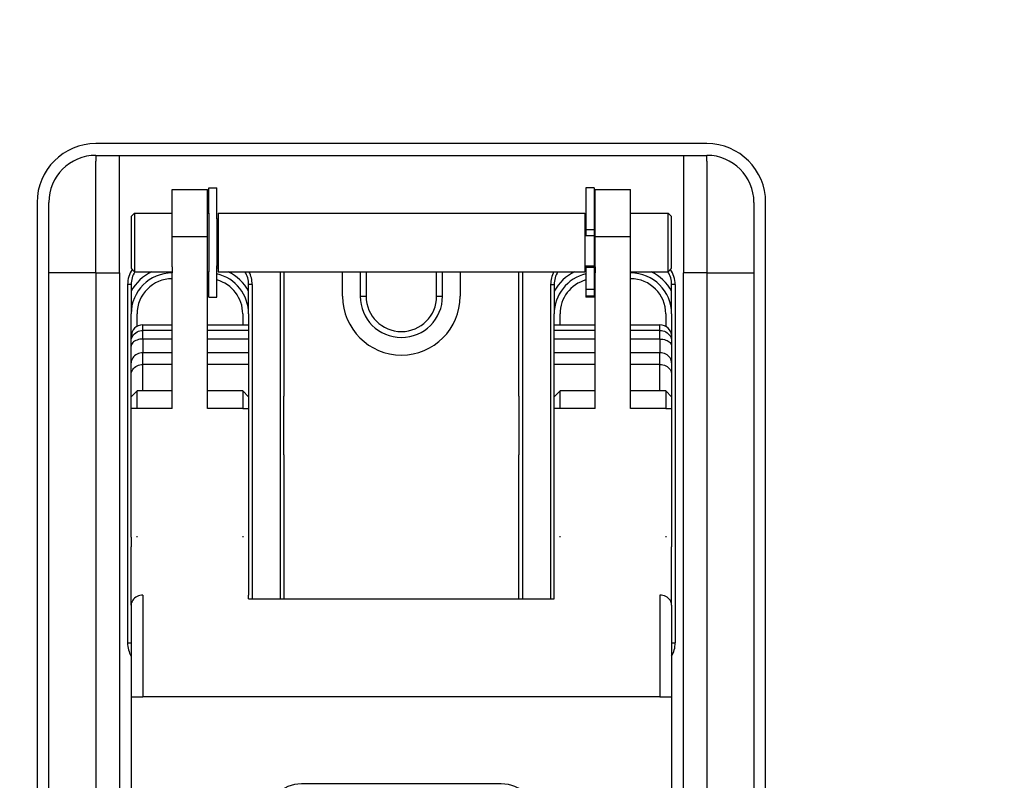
# Model space of a CAD drawing. Extents: x -1763 to 4575, y -3429 to 1051.
# Tile 71 of 174: x 1371 to 1454, y -1696 to -1631. Entities that reach past the tile are written whole.
import ezdxf

# ---------------------------------------------------------------- set-up
doc = ezdxf.new("R2010")
doc.units = 0
doc.linetypes.add('DASHED', pattern=[15, 7, -8])
doc.layers.get('0').update_dxf_attribs({"linetype": 'CONTINUOUS'})
doc.layers.add('1', color=7, linetype='CONTINUOUS')
doc.layers.add('DIMPROHIDE', color=7, linetype='CONTINUOUS')

# ---------------------------------------------------------------- blocks, each defined once
blk = doc.blocks.new('E7018-24101__385', base_point=(1600, -1958.679))
at = {"color": 1, "linetype": 'CONTINUOUS'}
for p, q in [((1429, -1641.879), (1377, -1641.879)), ((1372, -1646.879), (1372, -1796.879)), ((1434, -1796.879), (1434, -1646.879))]:
    blk.add_line(p, q, dxfattribs=at)
for centre, start, end in [((1377, -1646.879), 90, 180), ((1429, -1646.879), 0, 90)]:
    blk.add_arc(centre, 5, start, end, dxfattribs=at)
blk = doc.blocks.new('BUSHING_E7018-21701_1__451', base_point=(1408, -1659.879))
at = {"color": 1, "linetype": 'CONTINUOUS'}
blk.add_arc((1403, -1654.879), 5, 180, 0, dxfattribs=at)
blk = doc.blocks.new('BUSHINGS_POGOTOWER__455', base_point=(1408, -1793.379))
blk.add_blockref('BUSHING_E7018-21701_1__451', (1408, -1659.879))
blk = doc.blocks.new('SMALLPARTS__493', base_point=(1640, -1972.179))
blk.add_blockref('BUSHINGS_POGOTOWER__455', (1408, -1793.379))
blk = doc.blocks.new('E7018-64101__494', base_point=(1640, -1972.179))
for name, p in [('SMALLPARTS__493', (1640, -1972.179)), ('E7018-24101__385', (1600, -1958.679))]:
    blk.add_blockref(name, p)
blk = doc.blocks.new('STIFF_ASSY_DUTBD__496', base_point=(1640, -1972.179))
blk.add_blockref('E7018-64101__494', (1640, -1972.179))
blk = doc.blocks.new('DOWEL_PIN_5X22DIN6325__535', base_point=(1393, -1668.379))
at = {"color": 1, "linetype": 'CONTINUOUS'}
blk.add_line((1393, -1668.379), (1393, -1663.379), dxfattribs=at)
blk = doc.blocks.new('NEEDLE_BEARING_0509_2__536', base_point=(1380.5, -1669.379))
at = {"color": 1, "linetype": 'CONTINUOUS'}
for p, q in [((1380.5, -1664.424), (1380.5, -1662.924)), ((1389.5, -1662.924), (1389.5, -1664.424))]:
    blk.add_line(p, q, dxfattribs=at)
blk = doc.blocks.new('DOWEL_PIN_5X22DIN6325__537', base_point=(1413, -1668.379))
at = {"color": 1, "linetype": 'CONTINUOUS'}
blk.add_line((1413, -1663.379), (1413, -1668.379), dxfattribs=at)
blk = doc.blocks.new('NEEDLE_BEARING_0509_4__541', base_point=(1416.5, -1669.379))
at = {"color": 1, "linetype": 'CONTINUOUS'}
for p, q in [((1416.5, -1664.424), (1416.5, -1662.924)), ((1425.5, -1662.924), (1425.5, -1664.424))]:
    blk.add_line(p, q, dxfattribs=at)
blk = doc.blocks.new('BEARING_PARTS__543', base_point=(1380.5, -1781.379))
for name, p in [('NEEDLE_BEARING_0509_2__536', (1380.5, -1669.379)), ('NEEDLE_BEARING_0509_4__541', (1416.5, -1669.379)), ('DOWEL_PIN_5X22DIN6325__535', (1393, -1668.379)), ('DOWEL_PIN_5X22DIN6325__537', (1413, -1668.379))]:
    blk.add_blockref(name, p)
blk = doc.blocks.new('PLATE_E7018-27702__544', base_point=(1373, -1800.879))
at = {"color": 1, "linetype": 'CONTINUOUS'}
for p, q in [((1377, -1642.879), (1379, -1642.879)), ((1377, -1642.879), (1377, -1643.379)), ((1379, -1642.879), (1427, -1642.879)), ((1427, -1642.879), (1429, -1642.879)), ((1429, -1643.379), (1429, -1642.879)), ((1373, -1652.879), (1373, -1646.879)), ((1433, -1646.879), (1433, -1652.879)), ((1383.5, -1652.379), (1383.5, -1652.879)), ((1386.5, -1652.879), (1386.5, -1652.379)), ((1419.5, -1652.379), (1419.5, -1652.879)), ((1422.5, -1652.879), (1422.5, -1652.379)), ((1373, -1663.379), (1373, -1652.879)), ((1433, -1652.879), (1433, -1663.379)), ((1380, -1658.302), (1380, -1656.379)), ((1380.5, -1657.436), (1380.5, -1656.379)), ((1389.5, -1656.379), (1389.5, -1657.302)), ((1390, -1656.379), (1390, -1657.302)), ((1416, -1657.302), (1416, -1656.379)), ((1416.5, -1657.302), (1416.5, -1656.379)), ((1425.5, -1656.379), (1425.5, -1657.436)), ((1426, -1656.379), (1426, -1658.302)), ((1390, -1657.302), (1390, -1657.787)), ((1416, -1657.787), (1416, -1657.302)), ((1390, -1657.787), (1390, -1658.516)), ((1416, -1658.516), (1416, -1657.787)), ((1380, -1658.715), (1380, -1658.302)), ((1380, -1659.122), (1380, -1658.715)), ((1390, -1658.516), (1390, -1659.687)), ((1416, -1659.687), (1416, -1658.516)), ((1426, -1658.302), (1426, -1658.715)), ((1426, -1658.715), (1426, -1659.122)), ((1380, -1660.553), (1380, -1659.122)), ((1390, -1659.687), (1390, -1660.687)), ((1416, -1660.687), (1416, -1659.687)), ((1426, -1659.122), (1426, -1660.553)), ((1380, -1661.553), (1380, -1660.553)), ((1390, -1660.687), (1390, -1663.424)), ((1416, -1663.424), (1416, -1660.687)), ((1426, -1660.553), (1426, -1661.553)), ((1380, -1663.424), (1380, -1661.553)), ((1426, -1661.553), (1426, -1663.424)), ((1380.5, -1664.424), (1380.5, -1662.924)), ((1389.5, -1662.924), (1389.5, -1664.424)), ((1416.5, -1664.424), (1416.5, -1662.924)), ((1425.5, -1662.924), (1425.5, -1664.424)), ((1373, -1665.379), (1373, -1663.379)), ((1380, -1664.424), (1380, -1663.424)), ((1390, -1663.424), (1390, -1664.424)), ((1416, -1664.424), (1416, -1663.424)), ((1426, -1663.424), (1426, -1664.424)), ((1433, -1663.379), (1433, -1665.379)), ((1380, -1668.383), (1380, -1664.424)), ((1390, -1664.424), (1390, -1668.883)), ((1416, -1668.883), (1416, -1664.424)), ((1426, -1664.424), (1426, -1668.383)), ((1373, -1665.879), (1373, -1665.379)), ((1433, -1665.379), (1433, -1665.879)), ((1373, -1666.379), (1373, -1665.879)), ((1373, -1668.379), (1373, -1666.379)), ((1433, -1665.879), (1433, -1666.379)), ((1433, -1666.379), (1433, -1668.379)), ((1373, -1694.879), (1373, -1668.379)), ((1380, -1669.379), (1380, -1668.383)), ((1390, -1668.883), (1390, -1669.879)), ((1416, -1669.879), (1416, -1668.883)), ((1426, -1668.383), (1426, -1669.379)), ((1433, -1668.379), (1433, -1694.879)), ((1380, -1675.29), (1380, -1669.379)), ((1390, -1669.879), (1390, -1675.29)), ((1416, -1675.29), (1416, -1669.879)), ((1426, -1669.379), (1426, -1675.29)), ((1380, -1675.379), (1380, -1675.29)), ((1380.5, -1675.379), (1380.5, -1675.29)), ((1389.5, -1675.29), (1389.5, -1675.379)), ((1390, -1675.29), (1390, -1675.343)), ((1390, -1675.343), (1390, -1675.379)), ((1416, -1675.343), (1416, -1675.29)), ((1416, -1675.379), (1416, -1675.343)), ((1416.5, -1675.379), (1416.5, -1675.29)), ((1425.5, -1675.29), (1425.5, -1675.379)), ((1426, -1675.29), (1426, -1675.379)), ((1373, -1696.879), (1373, -1694.879)), ((1433, -1694.879), (1433, -1696.879))]:
    blk.add_line(p, q, dxfattribs=at)
for centre, radius, start, end in [((1377, -1646.879), 4, 90, 180), ((1429, -1646.879), 4, 0, 90), ((1383.5, -1656.379), 4, 116.21869, 151.04498), ((1383.5, -1656.379), 3.5, 90, 180), ((1386.5, -1656.379), 3.5, 88.36275, 90), ((1386.5, -1656.379), 4, 76.99712, 78.46304), ((1386.5, -1656.379), 3.5, 0, 76.78702), ((1386.5, -1656.379), 4, 28.95502, 63.78131), ((1419.5, -1656.379), 4, 116.21869, 151.04498), ((1419.5, -1656.379), 3.5, 103.21298, 180), ((1419.5, -1656.379), 4, 101.53696, 103.00288), ((1419.5, -1656.379), 3.5, 90, 91.63725), ((1422.5, -1656.379), 3.5, 0, 90), ((1422.5, -1656.379), 4, 28.95502, 63.78131), ((1383.5, -1656.379), 3, 90, 180), ((1386.5, -1656.379), 3, 88.08979, 90), ((1386.5, -1656.379), 3, 0, 74.53399), ((1419.5, -1656.379), 3, 105.46601, 180), ((1419.5, -1656.379), 3, 90, 91.91021), ((1422.5, -1656.379), 3, 0, 90)]:
    blk.add_arc(centre, radius, start, end, dxfattribs=at)
blk = doc.blocks.new('PLATE_ASSY_E7018-67702_545', base_point=(1373, -1800.879))
for name, p in [('PLATE_E7018-27702__544', (1373, -1800.879)), ('BEARING_PARTS__543', (1380.5, -1781.379))]:
    blk.add_blockref(name, p)
blk = doc.blocks.new('LATCH_E7018-21201_2__547', base_point=(1393, -1706.879))
at = {"color": 1, "linetype": 'CONTINUOUS'}
for p, q in [((1393, -1652.79), (1393, -1655.974)), ((1398, -1654.879), (1398, -1652.79)), ((1399.5, -1652.79), (1399.5, -1654.879)), ((1400, -1652.79), (1400, -1654.879)), ((1406, -1654.879), (1406, -1652.79)), ((1406.5, -1654.879), (1406.5, -1652.79)), ((1408, -1652.79), (1408, -1654.879)), ((1413, -1655.874), (1413, -1652.79)), ((1399.5, -1654.879), (1400, -1654.879)), ((1406, -1654.879), (1406.5, -1654.879)), ((1393, -1655.974), (1393, -1663.379)), ((1413, -1663.379), (1413, -1655.874)), ((1393, -1668.379), (1393, -1663.379)), ((1413, -1663.379), (1413, -1668.379)), ((1393, -1668.379), (1393, -1680.62)), ((1413, -1680.62), (1413, -1668.379)), ((1393, -1696.781), (1393, -1697.879)), ((1413, -1697.379), (1413, -1696.781)), ((1413, -1701.077), (1413, -1697.379)), ((1393, -1697.879), (1393, -1701.077)), ((1393, -1701.077), (1393, -1703.879)), ((1413, -1703.879), (1413, -1701.077)), ((1410, -1706.879), (1396, -1706.879))]:
    blk.add_line(p, q, dxfattribs=at)
for centre, radius, start, end in [((1403, -1654.879), 5, 180, 0), ((1403, -1654.879), 3.5, 180, 0), ((1403, -1654.879), 3, 180, 0), ((1396, -1701.077), 3, 75.52249, 180), ((1403, -1673.966), 25, -104.47751, -90), ((1403, -1673.966), 25, -90, -75.52249), ((1410, -1701.077), 3, 0, 104.47751), ((1396, -1703.879), 3, 180, -90), ((1410, -1703.879), 3, -90, 0)]:
    blk.add_arc(centre, radius, start, end, dxfattribs=at)
blk = doc.blocks.new('LOCK_ASSY__549', base_point=(1393, -1794.879))
blk.add_blockref('LATCH_E7018-21201_2__547', (1393, -1706.879))
blk = doc.blocks.new('LEVER_E7018-25001__550', base_point=(1380, -1766.12))
at = {"color": 1, "linetype": 'CONTINUOUS'}
for p, q in [((1381, -1657.302), (1383.5, -1657.302)), ((1381, -1657.787), (1381, -1657.302)), ((1386.5, -1657.302), (1390, -1657.302)), ((1390, -1657.302), (1390, -1657.787)), ((1416, -1657.302), (1419.5, -1657.302)), ((1416, -1657.787), (1416, -1657.302)), ((1422.5, -1657.302), (1425, -1657.302)), ((1425, -1657.787), (1425, -1657.302)), ((1381, -1658.516), (1381, -1657.787)), ((1383.5, -1657.787), (1381, -1657.787)), ((1390, -1657.787), (1386.5, -1657.787)), ((1390, -1657.787), (1390, -1658.516)), ((1419.5, -1657.787), (1416, -1657.787)), ((1416, -1658.516), (1416, -1657.787)), ((1425, -1657.787), (1422.5, -1657.787)), ((1425, -1658.516), (1425, -1657.787)), ((1380, -1658.715), (1380, -1658.302)), ((1380, -1659.122), (1380, -1658.715)), ((1381, -1658.516), (1381, -1659.687)), ((1383.5, -1658.516), (1381, -1658.516)), ((1390, -1658.516), (1386.5, -1658.516)), ((1390, -1658.516), (1390, -1659.687)), ((1419.5, -1658.516), (1416, -1658.516)), ((1416, -1659.687), (1416, -1658.516)), ((1425, -1658.516), (1422.5, -1658.516)), ((1425, -1658.516), (1425, -1659.687)), ((1426, -1658.302), (1426, -1658.715)), ((1426, -1658.715), (1426, -1659.122)), ((1380, -1660.553), (1380, -1659.122)), ((1381, -1660.687), (1381, -1659.687)), ((1383.5, -1659.687), (1381, -1659.687)), ((1390, -1659.687), (1386.5, -1659.687)), ((1390, -1659.687), (1390, -1660.687)), ((1419.5, -1659.687), (1416, -1659.687)), ((1416, -1660.687), (1416, -1659.687)), ((1425, -1659.687), (1422.5, -1659.687)), ((1425, -1660.687), (1425, -1659.687)), ((1426, -1659.122), (1426, -1660.553)), ((1380, -1661.553), (1380, -1660.553)), ((1381, -1662.924), (1381, -1660.687)), ((1383.5, -1660.687), (1381, -1660.687)), ((1390, -1660.687), (1386.5, -1660.687)), ((1390, -1660.687), (1390, -1663.424)), ((1419.5, -1660.687), (1416, -1660.687)), ((1416, -1663.424), (1416, -1660.687)), ((1425, -1660.687), (1422.5, -1660.687)), ((1425, -1662.924), (1425, -1660.687)), ((1426, -1660.553), (1426, -1661.553)), ((1380, -1663.424), (1380, -1661.553)), ((1426, -1661.553), (1426, -1663.424)), ((1380, -1664.424), (1380, -1663.424)), ((1390, -1663.424), (1390, -1664.424)), ((1416, -1664.424), (1416, -1663.424)), ((1426, -1663.424), (1426, -1664.424)), ((1380, -1668.383), (1380, -1664.424)), ((1390, -1664.424), (1390, -1668.883)), ((1416, -1668.883), (1416, -1664.424)), ((1426, -1664.424), (1426, -1668.383)), ((1380, -1669.379), (1380, -1668.383)), ((1390, -1668.883), (1390, -1669.879)), ((1416, -1669.879), (1416, -1668.883)), ((1426, -1668.383), (1426, -1669.379)), ((1380, -1675.29), (1380, -1669.379)), ((1390, -1669.879), (1390, -1675.29)), ((1416, -1675.29), (1416, -1669.879)), ((1426, -1669.379), (1426, -1675.29)), ((1380, -1675.379), (1380, -1675.29)), ((1380, -1675.379), (1380, -1676.209)), ((1390, -1675.29), (1390, -1675.343)), ((1390, -1675.343), (1390, -1675.379)), ((1390, -1675.379), (1390, -1680.313)), ((1416, -1675.343), (1416, -1675.29)), ((1416, -1675.379), (1416, -1675.343)), ((1416, -1680.313), (1416, -1675.379)), ((1426, -1675.29), (1426, -1675.379)), ((1426, -1675.379), (1426, -1676.209)), ((1380, -1681.179), (1380, -1676.209)), ((1426, -1681.179), (1426, -1676.209)), ((1381, -1680.313), (1381, -1688.973)), ((1390, -1680.62), (1390, -1680.313)), ((1390, -1680.62), (1416, -1680.62)), ((1416, -1680.62), (1416, -1680.313)), ((1425, -1680.313), (1425, -1688.973)), ((1380, -1681.179), (1380, -1684.379)), ((1426, -1681.179), (1426, -1684.379)), ((1380, -1684.379), (1380, -1688.973)), ((1426, -1684.379), (1426, -1688.973)), ((1380, -1688.973), (1380, -1737.29)), ((1380, -1688.973), (1381, -1688.973)), ((1425, -1688.973), (1381, -1688.973)), ((1425, -1688.973), (1426, -1688.973)), ((1426, -1688.973), (1426, -1737.29)), ((1411.5, -1696.379), (1394.5, -1696.379)), ((1391.5, -1699.379), (1391.5, -1705.879)), ((1414.5, -1705.879), (1414.5, -1699.379)), ((1394.5, -1708.879), (1411.5, -1708.879)), ((1394.5, -1734.788), (1411.5, -1734.788)), ((1380, -1737.29), (1380, -1748.157)), ((1391.5, -1737.788), (1391.5, -1744.288)), ((1414.5, -1744.288), (1414.5, -1737.788)), ((1426, -1737.29), (1426, -1748.157)), ((1394.5, -1747.288), (1411.5, -1747.288)), ((1380, -1748.157), (1380, -1749.157)), ((1426, -1748.157), (1426, -1749.157)), ((1380, -1749.157), (1380, -1754.12)), ((1426, -1749.157), (1426, -1754.12)), ((1392, -1766.12), (1414, -1766.12))]:
    blk.add_line(p, q, dxfattribs=at)
for centre in [(1392, -1721.834), (1414, -1721.834)]:
    blk.add_circle(centre, 7.5, dxfattribs=at)
for centre, radius, start, end in [((1381, -1658.302), 1, 90, 180), ((1425, -1658.302), 1, 0, 90), ((1394.5, -1699.379), 3, 90, 180), ((1411.5, -1699.379), 3, 0, 90), ((1394.5, -1705.879), 3, 180, -90), ((1411.5, -1705.879), 3, -90, 0), ((1394.5, -1737.788), 3, 90, 180), ((1411.5, -1737.788), 3, 0, 90), ((1394.5, -1744.288), 3, 180, -90), ((1411.5, -1744.288), 3, -90, 0), ((1392, -1754.12), 12, 180, -90), ((1414, -1754.12), 12, -90, 0)]:
    blk.add_arc(centre, radius, start, end, dxfattribs=at)
for points in [[(1380, -1658.715), (1380, -1658.552), (1380.046, -1658.392), (1380.222, -1658.11), (1380.348, -1657.993), (1380.652, -1657.83), (1380.824, -1657.787), (1381, -1657.787)], [(1425, -1657.787), (1425.176, -1657.787), (1425.348, -1657.83), (1425.652, -1657.993), (1425.778, -1658.11), (1425.954, -1658.392), (1426, -1658.552), (1426, -1658.715)], [(1381, -1658.516), (1380.824, -1658.516), (1380.652, -1658.544), (1380.348, -1658.651), (1380.222, -1658.727), (1380.046, -1658.912), (1380, -1659.016), (1380, -1659.122)], [(1425, -1658.516), (1425.176, -1658.516), (1425.348, -1658.544), (1425.652, -1658.651), (1425.778, -1658.727), (1425.954, -1658.912), (1426, -1659.016), (1426, -1659.122)], [(1381, -1659.687), (1380.824, -1659.687), (1380.652, -1659.727), (1380.348, -1659.879), (1380.222, -1659.988), (1380.046, -1660.252), (1380, -1660.401), (1380, -1660.553)], [(1426, -1660.553), (1426, -1660.401), (1425.954, -1660.252), (1425.778, -1659.988), (1425.652, -1659.879), (1425.348, -1659.727), (1425.176, -1659.687), (1425, -1659.687)], [(1380, -1661.553), (1380, -1661.401), (1380.046, -1661.252), (1380.222, -1660.988), (1380.348, -1660.879), (1380.652, -1660.727), (1380.824, -1660.687), (1381, -1660.687)], [(1425, -1660.687), (1425.176, -1660.687), (1425.348, -1660.727), (1425.652, -1660.879), (1425.778, -1660.988), (1425.954, -1661.252), (1426, -1661.401), (1426, -1661.553)], [(1381, -1680.313), (1380.824, -1680.313), (1380.652, -1680.353), (1380.348, -1680.505), (1380.222, -1680.614), (1380.046, -1680.877), (1380, -1681.027), (1380, -1681.179)], [(1426, -1681.179), (1426, -1681.027), (1425.954, -1680.877), (1425.778, -1680.614), (1425.652, -1680.505), (1425.348, -1680.353), (1425.176, -1680.313), (1425, -1680.313)]]:
    blk.add_open_spline(points, degree=3, knots=[0, 0, 0, 0, 1, 1, 2, 2, 3, 3, 3, 3], dxfattribs=at)
blk = doc.blocks.new('PIN_E7018-23702_2__551', base_point=(1380, -1652.79))
at = {"color": 1, "linetype": 'CONTINUOUS'}
for p, q in [((1380.3, -1647.79), (1380, -1648.09)), ((1380, -1648.09), (1380, -1652.49)), ((1380.3, -1647.79), (1383.5, -1647.79)), ((1380.3, -1647.79), (1380.3, -1652.79)), ((1386.5, -1647.79), (1386.6, -1647.79)), ((1386.6, -1647.79), (1386.6, -1647.848)), ((1386.6, -1647.848), (1386.6, -1648.033)), ((1386.6, -1648.033), (1386.6, -1648.131)), ((1386.6, -1648.131), (1386.6, -1648.29)), ((1387.4, -1647.79), (1387.4, -1648.29)), ((1387.4, -1647.79), (1418.6, -1647.79)), ((1418.6, -1647.79), (1418.6, -1648.29)), ((1419.4, -1647.79), (1419.5, -1647.79)), ((1419.4, -1647.79), (1419.4, -1648.29)), ((1422.5, -1647.79), (1425.7, -1647.79)), ((1425.7, -1652.79), (1425.7, -1647.79)), ((1425.7, -1647.79), (1426, -1648.09)), ((1426, -1652.49), (1426, -1648.09)), ((1386.6, -1648.29), (1386.6, -1648.316)), ((1386.6, -1648.316), (1386.6, -1648.598)), ((1386.6, -1648.598), (1386.6, -1648.636)), ((1386.6, -1648.636), (1386.6, -1651.945)), ((1387.3, -1648.29), (1387.4, -1648.29)), ((1387.4, -1648.29), (1387.4, -1652.29)), ((1418.6, -1648.29), (1418.6, -1652.29)), ((1418.6, -1648.29), (1418.7, -1648.29)), ((1419.4, -1648.29), (1419.4, -1648.31)), ((1419.4, -1648.31), (1419.4, -1648.613)), ((1419.4, -1648.613), (1419.4, -1648.876)), ((1419.4, -1648.876), (1419.4, -1649.134)), ((1419.4, -1649.134), (1419.4, -1649.225)), ((1419.4, -1649.225), (1419.4, -1649.261)), ((1419.4, -1649.261), (1419.4, -1649.365)), ((1419.4, -1649.365), (1419.4, -1649.382)), ((1419.4, -1649.382), (1419.4, -1649.544)), ((1419.4, -1649.544), (1419.4, -1649.717)), ((1419.4, -1649.717), (1419.4, -1651.718)), ((1386.6, -1651.945), (1386.6, -1651.983)), ((1386.6, -1651.983), (1386.6, -1652.265)), ((1386.6, -1652.265), (1386.6, -1652.29)), ((1386.6, -1652.29), (1386.6, -1652.45)), ((1387.3, -1652.29), (1387.4, -1652.29)), ((1387.4, -1652.29), (1387.4, -1652.79)), ((1418.6, -1652.29), (1419.4, -1652.29)), ((1418.6, -1652.29), (1418.6, -1652.79)), ((1419.4, -1651.718), (1419.4, -1651.782)), ((1419.4, -1651.782), (1419.4, -1651.809)), ((1419.4, -1651.809), (1419.4, -1651.913)), ((1419.4, -1651.913), (1419.4, -1652.29)), ((1419.4, -1652.29), (1419.4, -1652.427)), ((1419.4, -1652.29), (1419.4, -1652.29)), ((1380.3, -1652.79), (1380, -1652.49)), ((1380.3, -1652.79), (1383.5, -1652.79)), ((1386.5, -1652.79), (1386.6, -1652.79)), ((1386.6, -1652.45), (1386.6, -1652.548)), ((1386.6, -1652.548), (1386.6, -1652.733)), ((1386.6, -1652.733), (1386.6, -1652.79)), ((1387.4, -1652.79), (1418.6, -1652.79)), ((1419.4, -1652.427), (1419.4, -1652.79)), ((1419.4, -1652.79), (1419.5, -1652.79)), ((1422.5, -1652.79), (1425.7, -1652.79)), ((1425.7, -1652.79), (1426, -1652.49))]:
    blk.add_line(p, q, dxfattribs=at)
blk = doc.blocks.new('RETAIN_RING_DIN6799-4__556', base_point=(1418.7, -1654.94))
at = {"color": 1, "linetype": 'CONTINUOUS'}
for p, q in [((1419.4, -1645.64), (1418.7, -1645.64)), ((1418.7, -1645.64), (1418.7, -1648.29)), ((1419.4, -1645.64), (1419.4, -1647.79)), ((1419.4, -1647.79), (1419.4, -1648.29)), ((1418.7, -1648.29), (1418.7, -1649.225)), ((1419.4, -1648.29), (1419.4, -1648.31)), ((1419.4, -1648.31), (1419.4, -1648.613)), ((1419.4, -1648.613), (1419.4, -1648.876)), ((1419.4, -1648.876), (1419.4, -1649.134)), ((1418.7, -1649.225), (1418.7, -1649.717)), ((1419.4, -1649.225), (1418.7, -1649.225)), ((1419.4, -1649.717), (1418.7, -1649.717)), ((1419.4, -1649.134), (1419.4, -1649.225)), ((1419.4, -1649.225), (1419.4, -1649.261)), ((1419.4, -1649.261), (1419.4, -1649.365)), ((1419.4, -1649.365), (1419.4, -1649.382)), ((1419.4, -1649.382), (1419.4, -1649.544)), ((1419.4, -1649.544), (1419.4, -1649.717)), ((1419.4, -1649.717), (1419.4, -1651.718)), ((1418.7, -1652.29), (1418.7, -1652.427)), ((1419.4, -1651.718), (1419.4, -1651.782)), ((1419.4, -1651.782), (1419.4, -1651.809)), ((1419.4, -1651.809), (1419.4, -1651.913)), ((1419.4, -1651.913), (1419.4, -1652.29)), ((1419.4, -1652.29), (1419.4, -1652.427)), ((1419.4, -1652.29), (1419.4, -1652.29)), ((1419.4, -1652.427), (1418.7, -1652.427)), ((1418.7, -1652.427), (1418.7, -1654.289)), ((1419.4, -1652.427), (1419.4, -1652.79)), ((1419.4, -1652.79), (1419.4, -1654.289)), ((1418.7, -1654.289), (1418.7, -1654.863)), ((1419.4, -1654.289), (1418.7, -1654.289)), ((1418.7, -1654.863), (1418.7, -1654.94)), ((1419.4, -1654.863), (1418.7, -1654.863)), ((1419.4, -1654.289), (1419.4, -1654.863)), ((1419.4, -1654.863), (1419.4, -1654.94)), ((1419.4, -1654.94), (1418.7, -1654.94))]:
    blk.add_line(p, q, dxfattribs=at)
blk = doc.blocks.new('RAIL_E7018-23701_1__557', base_point=(1380, -1766.79))
at = {"color": 1, "linetype": 'CONTINUOUS'}
for p, q in [((1383.5, -1649.79), (1383.5, -1645.79)), ((1383.5, -1645.79), (1386.5, -1645.79)), ((1386.5, -1649.79), (1386.5, -1645.79)), ((1383.5, -1649.79), (1386.5, -1649.79)), ((1383.5, -1652.379), (1383.5, -1649.79)), ((1386.5, -1652.379), (1386.5, -1649.79)), ((1383.5, -1652.379), (1383.5, -1652.879)), ((1386.5, -1652.879), (1386.5, -1652.379)), ((1383.5, -1653.379), (1383.5, -1652.879)), ((1386.5, -1653.379), (1386.5, -1652.879)), ((1383.5, -1662.924), (1383.5, -1653.379)), ((1386.5, -1662.924), (1386.5, -1653.379)), ((1380.5, -1662.924), (1380, -1663.424)), ((1383.5, -1662.924), (1380.5, -1662.924)), ((1380.5, -1664.424), (1380.5, -1662.924)), ((1383.5, -1664.424), (1383.5, -1662.924)), ((1389.5, -1662.924), (1386.5, -1662.924)), ((1386.5, -1664.424), (1386.5, -1662.924)), ((1389.5, -1662.924), (1390, -1663.424)), ((1389.5, -1662.924), (1389.5, -1664.424)), ((1380, -1664.424), (1380, -1663.424)), ((1390, -1663.424), (1390, -1664.424)), ((1380.5, -1664.424), (1380, -1664.424)), ((1380, -1668.383), (1380, -1664.424)), ((1383.5, -1664.424), (1380.5, -1664.424)), ((1389.5, -1664.424), (1386.5, -1664.424)), ((1389.5, -1664.424), (1390, -1664.424)), ((1390, -1664.424), (1390, -1668.883)), ((1380, -1669.379), (1380, -1668.383)), ((1390, -1668.883), (1390, -1669.879)), ((1380, -1675.29), (1380, -1669.379)), ((1390, -1669.879), (1390, -1675.29)), ((1380, -1675.379), (1380, -1675.29)), ((1380, -1675.379), (1380, -1676.209)), ((1380.5, -1675.379), (1380.5, -1675.29)), ((1390, -1675.29), (1390, -1675.343)), ((1390, -1675.343), (1390, -1675.379)), ((1390, -1675.379), (1390, -1680.313)), ((1380, -1681.179), (1380, -1676.209)), ((1390, -1680.62), (1390, -1680.313)), ((1380, -1681.179), (1380, -1684.379)), ((1380, -1684.379), (1380, -1688.973)), ((1380, -1688.973), (1380, -1737.29)), ((1389.5, -1728.905), (1389.5, -1714.763)), ((1390, -1729.062), (1390, -1714.605)), ((1380, -1737.29), (1380, -1748.157)), ((1380, -1748.157), (1380, -1749.157)), ((1383.5, -1762.79), (1383.5, -1762.591)), ((1383.5, -1764.379), (1383.5, -1762.79)), ((1383.5, -1762.79), (1383.704, -1762.79)), ((1383.5, -1764.379), (1383.5, -1764.879)), ((1383.5, -1765.379), (1383.5, -1764.879)), ((1383.5, -1766.79), (1383.5, -1765.379)), ((1386.5, -1764.879), (1386.5, -1764.785)), ((1386.5, -1765.379), (1386.5, -1764.879)), ((1386.5, -1766.79), (1386.5, -1765.379)), ((1383.5, -1766.79), (1386.5, -1766.79))]:
    blk.add_line(p, q, dxfattribs=at)
blk = doc.blocks.new('RAIL_E7018-23701_2__558', base_point=(1416, -1766.79))
at = {"color": 1, "linetype": 'CONTINUOUS'}
for p, q in [((1419.5, -1645.79), (1422.5, -1645.79)), ((1419.5, -1649.79), (1419.5, -1645.79)), ((1422.5, -1649.79), (1422.5, -1645.79)), ((1419.5, -1649.79), (1422.5, -1649.79)), ((1419.5, -1652.379), (1419.5, -1649.79)), ((1422.5, -1652.379), (1422.5, -1649.79)), ((1419.5, -1652.379), (1419.5, -1652.879)), ((1422.5, -1652.879), (1422.5, -1652.379)), ((1419.5, -1653.379), (1419.5, -1652.879)), ((1422.5, -1653.379), (1422.5, -1652.879)), ((1419.5, -1662.924), (1419.5, -1653.379)), ((1422.5, -1662.924), (1422.5, -1653.379)), ((1416.5, -1662.924), (1416, -1663.424)), ((1419.5, -1662.924), (1416.5, -1662.924)), ((1416.5, -1664.424), (1416.5, -1662.924)), ((1419.5, -1664.424), (1419.5, -1662.924)), ((1422.5, -1664.424), (1422.5, -1662.924)), ((1425.5, -1662.924), (1422.5, -1662.924)), ((1425.5, -1662.924), (1425.5, -1664.424)), ((1425.5, -1662.924), (1426, -1663.424)), ((1416, -1664.424), (1416, -1663.424)), ((1426, -1663.424), (1426, -1664.424)), ((1416, -1668.883), (1416, -1664.424)), ((1416.5, -1664.424), (1416, -1664.424)), ((1419.5, -1664.424), (1416.5, -1664.424)), ((1425.5, -1664.424), (1422.5, -1664.424)), ((1425.5, -1664.424), (1426, -1664.424)), ((1426, -1664.424), (1426, -1668.383)), ((1416, -1669.879), (1416, -1668.883)), ((1426, -1668.383), (1426, -1669.379)), ((1416, -1675.29), (1416, -1669.879)), ((1426, -1669.379), (1426, -1675.29)), ((1416, -1675.343), (1416, -1675.29)), ((1416, -1675.379), (1416, -1675.343)), ((1416, -1680.313), (1416, -1675.379)), ((1416.5, -1675.379), (1416.5, -1675.29)), ((1425.5, -1675.29), (1425.5, -1675.379)), ((1426, -1675.29), (1426, -1675.379)), ((1426, -1675.379), (1426, -1676.209)), ((1426, -1681.179), (1426, -1676.209)), ((1416, -1680.62), (1416, -1680.313)), ((1426, -1681.179), (1426, -1684.379)), ((1426, -1684.379), (1426, -1688.973)), ((1426, -1688.973), (1426, -1737.29)), ((1416, -1729.062), (1416, -1714.605)), ((1416.5, -1714.763), (1416.5, -1728.905)), ((1426, -1737.29), (1426, -1748.157)), ((1426, -1748.157), (1426, -1749.157)), ((1422.296, -1762.79), (1422.5, -1762.79)), ((1422.5, -1762.79), (1422.5, -1762.591)), ((1422.5, -1764.379), (1422.5, -1762.79)), ((1422.5, -1764.879), (1422.5, -1764.379)), ((1419.5, -1764.785), (1419.5, -1764.879)), ((1419.5, -1765.379), (1419.5, -1764.879)), ((1419.5, -1766.79), (1419.5, -1765.379)), ((1422.5, -1765.379), (1422.5, -1764.879)), ((1422.5, -1766.79), (1422.5, -1765.379)), ((1419.5, -1766.79), (1422.5, -1766.79))]:
    blk.add_line(p, q, dxfattribs=at)
blk = doc.blocks.new('RETAIN_RING_DIN6799-4__559', base_point=(1386.6, -1654.94))
at = {"color": 1, "linetype": 'CONTINUOUS'}
for p, q in [((1386.6, -1647.79), (1386.6, -1645.64)), ((1386.6, -1645.64), (1387.3, -1645.64)), ((1387.3, -1648.29), (1387.3, -1645.64)), ((1386.6, -1647.79), (1386.6, -1647.848)), ((1386.6, -1647.848), (1386.6, -1648.033)), ((1386.6, -1648.033), (1386.6, -1648.131)), ((1386.6, -1648.131), (1386.6, -1648.29)), ((1386.6, -1648.29), (1386.6, -1648.316)), ((1386.6, -1648.316), (1386.6, -1648.598)), ((1386.6, -1648.598), (1386.6, -1648.636)), ((1386.6, -1648.636), (1386.6, -1651.945)), ((1387.3, -1648.29), (1387.3, -1652.29)), ((1386.6, -1651.945), (1386.6, -1651.983)), ((1386.6, -1651.983), (1386.6, -1652.265)), ((1386.6, -1652.265), (1386.6, -1652.29)), ((1386.6, -1652.29), (1386.6, -1652.45)), ((1387.3, -1654.94), (1387.3, -1652.29)), ((1386.6, -1652.45), (1386.6, -1652.548)), ((1386.6, -1652.548), (1386.6, -1652.733)), ((1386.6, -1652.733), (1386.6, -1652.79)), ((1386.6, -1654.94), (1386.6, -1652.79)), ((1386.6, -1654.94), (1387.3, -1654.94))]:
    blk.add_line(p, q, dxfattribs=at)
blk = doc.blocks.new('CLAMP_ASSY__560', base_point=(1380, -1787.094))
for name, p in [('RETAIN_RING_DIN6799-4__559', (1386.6, -1654.94)), ('RETAIN_RING_DIN6799-4__556', (1418.7, -1654.94)), ('RAIL_E7018-23701_1__557', (1380, -1766.79)), ('RAIL_E7018-23701_2__558', (1416, -1766.79)), ('PIN_E7018-23702_2__551', (1380, -1652.79)), ('LEVER_E7018-25001__550', (1380, -1766.12))]:
    blk.add_blockref(name, p)
blk = doc.blocks.new('PIN_E7018-23703_5__561', base_point=(1429, -1668.379))
at = {"color": 1, "linetype": 'CONTINUOUS'}
for p, q in [((1429, -1663.379), (1429, -1663.879)), ((1429, -1663.879), (1429, -1667.879)), ((1433, -1663.379), (1433, -1665.379)), ((1433, -1666.379), (1433, -1668.379)), ((1429, -1667.879), (1429, -1668.316)), ((1429, -1668.316), (1429, -1668.379))]:
    blk.add_line(p, q, dxfattribs=at)
blk = doc.blocks.new('PIN_E7018-23703_6__564', base_point=(1409.5, -1699.879))
at = {"color": 1, "linetype": 'CONTINUOUS'}
for p, q in [((1429, -1694.879), (1429, -1695.379)), ((1433, -1694.879), (1433, -1696.879)), ((1429, -1695.379), (1429, -1699.379)), ((1433, -1697.879), (1433, -1699.879)), ((1429, -1699.379), (1429, -1699.816)), ((1429, -1699.816), (1429, -1699.879))]:
    blk.add_line(p, q, dxfattribs=at)
blk = doc.blocks.new('PIN_E7018-23703_4__565', base_point=(1373, -1668.379))
at = {"color": 1, "linetype": 'CONTINUOUS'}
for p, q in [((1373, -1665.379), (1373, -1663.379)), ((1377, -1663.379), (1377, -1663.879)), ((1377, -1663.879), (1377, -1667.879)), ((1373, -1668.379), (1373, -1666.379)), ((1377, -1667.879), (1377, -1668.379))]:
    blk.add_line(p, q, dxfattribs=at)
blk = doc.blocks.new('PIN_E7018-23703_3__566', base_point=(1373, -1699.879))
at = {"color": 1, "linetype": 'CONTINUOUS'}
for p, q in [((1373, -1696.879), (1373, -1694.879)), ((1377, -1694.879), (1377, -1695.379)), ((1377, -1695.379), (1377, -1699.379)), ((1373, -1699.879), (1373, -1697.879)), ((1377, -1699.379), (1377, -1699.879))]:
    blk.add_line(p, q, dxfattribs=at)
blk = doc.blocks.new('LATCHPINS__569', base_point=(1373, -1780.379))
for name, p in [('PIN_E7018-23703_4__565', (1373, -1668.379)), ('PIN_E7018-23703_5__561', (1429, -1668.379)), ('PIN_E7018-23703_3__566', (1373, -1699.879)), ('PIN_E7018-23703_6__564', (1409.5, -1699.879))]:
    blk.add_blockref(name, p)
blk = doc.blocks.new('Z_STAGE_PLATE__570', base_point=(1373, -1800.879))
at = {"color": 1, "linetype": 'CONTINUOUS'}
for p, q in [((1377, -1642.879), (1379, -1642.879)), ((1377, -1642.879), (1377, -1643.379)), ((1379, -1642.879), (1427, -1642.879)), ((1379, -1652.879), (1379, -1642.879)), ((1427, -1642.879), (1429, -1642.879)), ((1427, -1642.879), (1427, -1652.879)), ((1429, -1643.379), (1429, -1642.879)), ((1377, -1652.879), (1377, -1643.379)), ((1429, -1643.379), (1429, -1652.879)), ((1373, -1652.879), (1373, -1646.879)), ((1433, -1646.879), (1433, -1652.879)), ((1373, -1663.379), (1373, -1652.879)), ((1377, -1652.879), (1373, -1652.879)), ((1377, -1652.879), (1379, -1652.879)), ((1377, -1652.879), (1377, -1663.379)), ((1379, -1652.879), (1379, -1790.879)), ((1392.7, -1680.62), (1392.7, -1652.79)), ((1393, -1652.79), (1393, -1655.974)), ((1413, -1655.874), (1413, -1652.79)), ((1413.3, -1652.79), (1413.3, -1680.62)), ((1427, -1790.879), (1427, -1652.879)), ((1429, -1652.879), (1427, -1652.879)), ((1429, -1652.879), (1429, -1663.379)), ((1429, -1652.879), (1433, -1652.879)), ((1433, -1652.879), (1433, -1663.379)), ((1379.7, -1653.879), (1379.7, -1684.379)), ((1380, -1653.879), (1379.7, -1653.879)), ((1380, -1653.879), (1380, -1656.379)), ((1390, -1656.379), (1390, -1653.879)), ((1390.3, -1653.879), (1390, -1653.879)), ((1390.3, -1653.879), (1390.3, -1680.62)), ((1415.7, -1653.879), (1415.7, -1680.62)), ((1415.7, -1653.879), (1416, -1653.879)), ((1416, -1653.879), (1416, -1656.379)), ((1426, -1656.379), (1426, -1653.879)), ((1426.3, -1653.879), (1426, -1653.879)), ((1426.3, -1653.879), (1426.3, -1684.379)), ((1380, -1658.302), (1380, -1656.379)), ((1390, -1656.379), (1390, -1657.302)), ((1393, -1655.974), (1393, -1663.379)), ((1413, -1663.379), (1413, -1655.874)), ((1416, -1657.302), (1416, -1656.379)), ((1426, -1656.379), (1426, -1658.302)), ((1390, -1657.302), (1390, -1657.787)), ((1416, -1657.787), (1416, -1657.302)), ((1390, -1657.787), (1390, -1658.516)), ((1416, -1658.516), (1416, -1657.787)), ((1380, -1658.715), (1380, -1658.302)), ((1380, -1659.122), (1380, -1658.715)), ((1390, -1658.516), (1390, -1659.687)), ((1416, -1659.687), (1416, -1658.516)), ((1426, -1658.302), (1426, -1658.715)), ((1426, -1658.715), (1426, -1659.122)), ((1380, -1660.553), (1380, -1659.122)), ((1390, -1659.687), (1390, -1660.687)), ((1416, -1660.687), (1416, -1659.687)), ((1426, -1659.122), (1426, -1660.553)), ((1380, -1661.553), (1380, -1660.553)), ((1390, -1660.687), (1390, -1663.424)), ((1416, -1663.424), (1416, -1660.687)), ((1426, -1660.553), (1426, -1661.553)), ((1380, -1663.424), (1380, -1661.553)), ((1426, -1661.553), (1426, -1663.424)), ((1373, -1665.379), (1373, -1663.379)), ((1377, -1663.379), (1377, -1663.879)), ((1377, -1663.879), (1377, -1667.879)), ((1380, -1664.424), (1380, -1663.424)), ((1390, -1663.424), (1390, -1664.424)), ((1393, -1668.379), (1393, -1663.379)), ((1413, -1663.379), (1413, -1668.379)), ((1416, -1664.424), (1416, -1663.424)), ((1426, -1663.424), (1426, -1664.424)), ((1429, -1663.379), (1429, -1663.879)), ((1429, -1663.879), (1429, -1667.879)), ((1433, -1663.379), (1433, -1665.379)), ((1380, -1668.383), (1380, -1664.424)), ((1390, -1664.424), (1390, -1668.883)), ((1416, -1668.883), (1416, -1664.424)), ((1426, -1664.424), (1426, -1668.383)), ((1373, -1665.879), (1373, -1665.379)), ((1433, -1665.379), (1433, -1665.879)), ((1373, -1666.379), (1373, -1665.879)), ((1373, -1668.379), (1373, -1666.379)), ((1433, -1665.879), (1433, -1666.379)), ((1433, -1666.379), (1433, -1668.379)), ((1377, -1667.879), (1377, -1668.379)), ((1429, -1667.879), (1429, -1668.316)), ((1429, -1668.316), (1429, -1668.379)), ((1373, -1694.879), (1373, -1668.379)), ((1377, -1668.379), (1377, -1694.879)), ((1380, -1669.379), (1380, -1668.383)), ((1390, -1668.883), (1390, -1669.879)), ((1393, -1668.379), (1393, -1680.62)), ((1413, -1680.62), (1413, -1668.379)), ((1416, -1669.879), (1416, -1668.883)), ((1426, -1668.383), (1426, -1669.379)), ((1429, -1668.379), (1429, -1694.879)), ((1433, -1668.379), (1433, -1694.879)), ((1380, -1675.29), (1380, -1669.379)), ((1390, -1669.879), (1390, -1675.29)), ((1416, -1675.29), (1416, -1669.879)), ((1426, -1669.379), (1426, -1675.29)), ((1380, -1675.379), (1380, -1675.29)), ((1380, -1675.379), (1380, -1676.209)), ((1390, -1675.29), (1390, -1675.343)), ((1390, -1675.343), (1390, -1675.379)), ((1390, -1675.379), (1390, -1680.313)), ((1416, -1675.343), (1416, -1675.29)), ((1416, -1675.379), (1416, -1675.343)), ((1416, -1680.313), (1416, -1675.379)), ((1426, -1675.29), (1426, -1675.379)), ((1426, -1675.379), (1426, -1676.209)), ((1380, -1681.179), (1380, -1676.209)), ((1426, -1681.179), (1426, -1676.209)), ((1390, -1680.62), (1390, -1680.313)), ((1416, -1680.62), (1416, -1680.313)), ((1380, -1681.179), (1380, -1684.379)), ((1426, -1681.179), (1426, -1684.379)), ((1379.7, -1684.379), (1380, -1684.379)), ((1426, -1684.379), (1426.3, -1684.379)), ((1373, -1696.879), (1373, -1694.879)), ((1377, -1694.879), (1377, -1695.379)), ((1429, -1694.879), (1429, -1695.379)), ((1433, -1694.879), (1433, -1696.879)), ((1377, -1695.379), (1377, -1699.379)), ((1429, -1695.379), (1429, -1699.379))]:
    blk.add_line(p, q, dxfattribs=at)
for centre, radius, start, end in [((1377, -1646.879), 4, 90, 180), ((1429, -1646.879), 4, 0, 90), ((1382, -1653.879), 2.3, 145.83675, 180), ((1382, -1653.879), 2, 147.02803, 180), ((1388, -1653.879), 2, 0, 32.97197), ((1388, -1653.879), 2.3, 0, 28.24497), ((1418, -1653.879), 2.3, 151.75503, 180), ((1418, -1653.879), 2, 147.02803, 180), ((1424, -1653.879), 2, 0, 32.97197), ((1424, -1653.879), 2.3, 0, 34.16325), ((1382, -1684.379), 2.3, 180, -150.40815), ((1424, -1684.379), 2.3, -29.59185, 0)]:
    blk.add_arc(centre, radius, start, end, dxfattribs=at)
blk = doc.blocks.new('Z-STAGE_ASSY__571', base_point=(1373, -1800.879))
for name, p in [('Z_STAGE_PLATE__570', (1373, -1800.879)), ('CLAMP_ASSY__560', (1380, -1787.094)), ('LOCK_ASSY__549', (1393, -1794.879)), ('LATCHPINS__569', (1373, -1780.379))]:
    blk.add_blockref(name, p)
blk = doc.blocks.new('E7018FA_ASSY_1__572', base_point=(1373, -1800.879))
for name in ['PLATE_ASSY_E7018-67702_545', 'Z-STAGE_ASSY__571']:
    blk.add_blockref(name, (1373, -1800.879))
blk = doc.blocks.new('E7018FA__573', base_point=(1433, -1800.879))
blk.add_blockref('E7018FA_ASSY_1__572', (1373, -1800.879))
blk = doc.blocks.new('A1__574', base_point=(1640, -1972.179))
for name, p in [('STIFF_ASSY_DUTBD__496', (1640, -1972.179)), ('E7018FA__573', (1433, -1800.879))]:
    blk.add_blockref(name, p)
blk = doc.blocks.new('FRONT1__575', base_point=(1550.3, -1381.879))
blk.add_blockref('A1__574', (1640, -1972.179))
blk = doc.blocks.new('L1__576', base_point=(1550.3, -1381.879))
blk.add_blockref('FRONT1__575', (1550.3, -1381.879))
blk = doc.blocks.new('HEADPLATE_TEL', base_point=(934, -2216.069))
at = {"layer": 'DIMPROHIDE', "color": 7, "linetype": 'DASHED'}
for radius in [201, 189]:
    blk.add_circle((1300, -1721.879), radius, dxfattribs=at)

msp = doc.modelspace()

# ---------------------------------------------------------------- block references
msp.add_blockref('L1__576', (1550.3, -1381.879))
at = {"layer": '1'}
msp.add_blockref('HEADPLATE_TEL', (934, -2216.069), dxfattribs=at)

doc.saveas('drawing.dxf')
